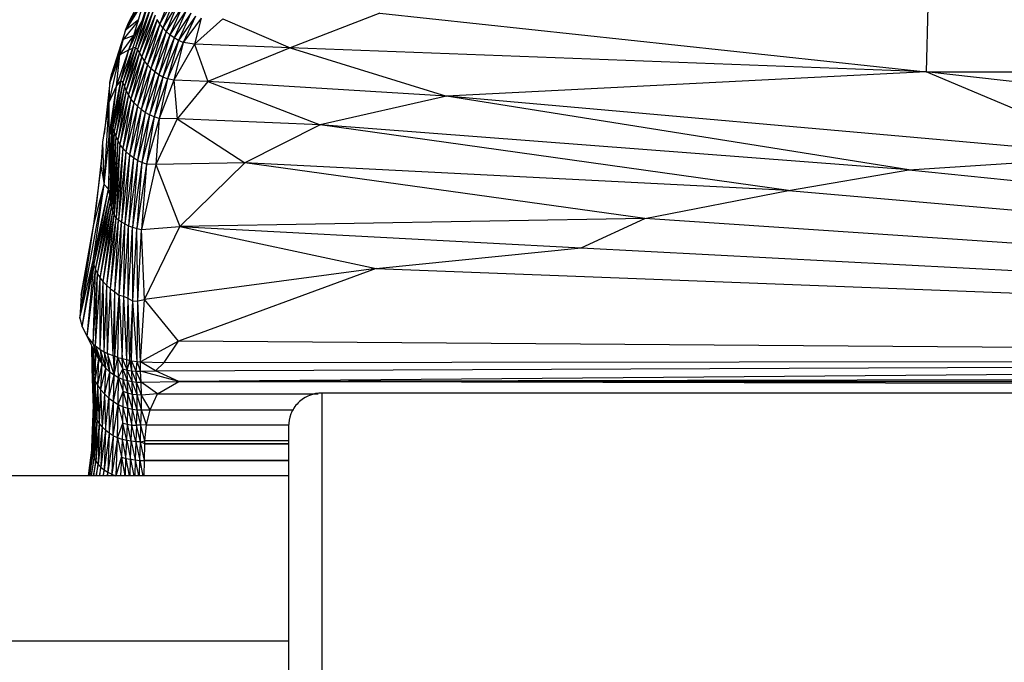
# Paper-space layout '_Posterior' of a CAD drawing. Header units: millimetres. Extents: x -1200 to 50, y -70 to 65.
# Tile 9 of 55: x -1081 to -1021, y -1 to 38. Entities that reach past the tile are written whole.
import ezdxf

# ---------------------------------------------------------------- set-up
doc = ezdxf.new("R2010")
doc.units = ezdxf.units.MM

psp = doc.layouts.new('_Posterior')

# ---------------------------------------------------------------- linework, layer by layer
at = {"color": 7, "linetype": 'Continuous', "lineweight": 25}
for p, q in [((-1073.383, 39.399), (-1074.402, 37.397)), ((-1074.088, 36.636), (-1073.274, 39.356)), ((-1073.507, 38.714), (-1074.402, 37.397)), ((-1071.769, 39.257), (-1072.519, 37.33)), ((-1071.588, 38.952), (-1072.519, 37.33)), ((-1071.588, 38.952), (-1072.336, 37.088)), ((-1073.517, 38.658), (-1074.578, 36.94)), ((-1074.141, 35.861), (-1073.233, 38.529)), ((-1073.233, 38.529), (-1073.985, 35.908)), ((-1073.047, 38.353), (-1073.985, 35.908)), ((-1073.047, 38.353), (-1073.862, 35.786)), ((-1072.917, 38.109), (-1073.862, 35.786)), ((-1072.917, 38.109), (-1073.743, 35.596)), ((-1071.381, 38.666), (-1072.336, 37.088)), ((-1071.381, 38.666), (-1072.129, 36.862)), ((-1071.151, 38.404), (-1072.129, 36.862)), ((-1071.151, 38.404), (-1071.9, 36.658)), ((-1070.902, 38.171), (-1071.9, 36.658)), ((-1070.902, 38.171), (-1071.653, 36.478)), ((-1026.094, 38.383), (-1026.198, 34.437)), ((-1073.827, 37.507), (-1074.737, 36.377)), ((-1073.806, 37.579), (-1074.578, 36.94)), ((-1074.402, 37.397), (-1074.202, 37.799)), ((-1074.387, 35.769), (-1073.57, 37.537)), ((-1073.556, 37.578), (-1074.088, 36.636)), ((-1072.804, 37.849), (-1073.743, 35.596)), ((-1072.804, 37.849), (-1073.607, 35.36)), ((-1072.675, 37.587), (-1073.607, 35.36)), ((-1072.675, 37.587), (-1073.447, 35.102)), ((-1072.519, 37.33), (-1072.675, 37.587)), ((-1070.638, 37.97), (-1071.653, 36.478)), ((-1070.638, 37.97), (-1071.391, 36.324)), ((-1070.361, 37.802), (-1071.391, 36.324)), ((-1070.361, 37.802), (-1071.105, 36.199)), ((-1070.023, 37.672), (-1071.105, 36.199)), ((-1070.023, 37.672), (-1070.414, 36.103)), ((-1068.698, 37.628), (-1070.414, 36.103)), ((-1068.698, 37.628), (-1064.628, 35.879)), ((-1059.216, 37.98), (-1064.628, 35.879)), ((-1059.216, 37.98), (-1026.198, 34.437)), ((-1074.578, 36.94), (-1075.421, 34.342)), ((-1074.737, 36.377), (-1074.578, 36.94)), ((-1074.578, 36.94), (-1074.402, 37.397)), ((-1072.519, 37.33), (-1073.447, 35.102)), ((-1072.519, 37.33), (-1073.261, 34.851)), ((-1072.336, 37.088), (-1073.261, 34.851)), ((-1072.336, 37.088), (-1073.052, 34.624)), ((-1072.336, 37.088), (-1072.519, 37.33)), ((-1072.129, 36.862), (-1072.336, 37.088)), ((-1074.737, 36.377), (-1075.534, 33.787)), ((-1074.737, 36.377), (-1075.421, 34.342)), ((-1074.934, 35.462), (-1074.088, 36.636)), ((-1074.934, 35.462), (-1074.737, 36.377)), ((-1074.088, 36.636), (-1074.737, 36.377)), ((-1074.387, 35.769), (-1074.088, 36.636)), ((-1072.129, 36.862), (-1073.052, 34.624)), ((-1072.129, 36.862), (-1072.824, 34.424)), ((-1071.9, 36.658), (-1072.824, 34.424)), ((-1071.9, 36.658), (-1072.579, 34.254)), ((-1071.653, 36.478), (-1072.579, 34.254)), ((-1071.653, 36.478), (-1072.324, 34.113)), ((-1071.391, 36.324), (-1072.324, 34.113)), ((-1071.9, 36.658), (-1072.129, 36.862)), ((-1071.391, 36.324), (-1072.056, 34)), ((-1071.653, 36.478), (-1071.9, 36.658)), ((-1071.391, 36.324), (-1071.653, 36.478)), ((-1071.105, 36.199), (-1071.391, 36.324)), ((-1075.122, 33.561), (-1074.387, 35.769)), ((-1074.387, 35.769), (-1074.934, 35.462)), ((-1074.878, 33.888), (-1074.141, 35.861)), ((-1074.878, 33.888), (-1074.387, 35.769)), ((-1073.985, 35.908), (-1074.741, 33.789)), ((-1074.141, 35.861), (-1074.741, 33.789)), ((-1073.985, 35.908), (-1074.644, 33.566)), ((-1073.862, 35.786), (-1074.644, 33.566)), ((-1073.862, 35.786), (-1074.541, 33.307)), ((-1074.387, 35.769), (-1074.141, 35.861)), ((-1073.985, 35.908), (-1074.141, 35.861)), ((-1073.862, 35.786), (-1073.985, 35.908)), ((-1073.743, 35.596), (-1073.862, 35.786)), ((-1071.105, 36.199), (-1072.056, 34)), ((-1071.105, 36.199), (-1071.673, 33.926)), ((-1070.414, 36.103), (-1071.673, 33.926)), ((-1070.414, 36.103), (-1071.105, 36.199)), ((-1064.628, 35.879), (-1070.414, 36.103)), ((-1070.414, 36.103), (-1069.611, 33.843)), ((-1064.628, 35.879), (-1069.611, 33.843)), ((-1026.198, 34.437), (-1064.628, 35.879)), ((-1064.628, 35.879), (-1055.184, 32.963)), ((-1075.571, 32.599), (-1074.934, 35.462)), ((-1074.934, 35.462), (-1075.534, 33.787)), ((-1075.122, 33.561), (-1074.934, 35.462)), ((-1073.743, 35.596), (-1074.541, 33.307)), ((-1073.743, 35.596), (-1074.413, 33.049)), ((-1073.607, 35.36), (-1074.413, 33.049)), ((-1073.607, 35.36), (-1074.257, 32.801)), ((-1073.607, 35.36), (-1073.743, 35.596)), ((-1073.447, 35.102), (-1073.607, 35.36)), ((-1073.447, 35.102), (-1074.257, 32.801)), ((-1073.447, 35.102), (-1074.074, 32.567)), ((-1073.261, 34.851), (-1074.074, 32.567)), ((-1073.261, 34.851), (-1073.867, 32.351)), ((-1073.052, 34.624), (-1073.867, 32.351)), ((-1073.052, 34.624), (-1073.638, 32.153)), ((-1073.261, 34.851), (-1073.447, 35.102)), ((-1073.052, 34.624), (-1073.261, 34.851)), ((-1072.824, 34.424), (-1073.052, 34.624)), ((-1075.534, 33.787), (-1075.421, 34.342)), ((-1072.824, 34.424), (-1073.638, 32.153)), ((-1072.824, 34.424), (-1073.391, 31.978)), ((-1072.579, 34.254), (-1073.391, 31.978)), ((-1072.579, 34.254), (-1073.13, 31.826)), ((-1072.324, 34.113), (-1073.13, 31.826)), ((-1072.324, 34.113), (-1072.858, 31.701)), ((-1072.056, 34), (-1072.858, 31.701)), ((-1072.579, 34.254), (-1072.824, 34.424)), ((-1072.324, 34.113), (-1072.579, 34.254)), ((-1072.056, 34), (-1072.545, 31.611)), ((-1071.673, 33.926), (-1072.545, 31.611)), ((-1072.056, 34), (-1072.324, 34.113)), ((-1071.673, 33.926), (-1072.056, 34)), ((-1069.611, 33.843), (-1071.673, 33.926)), ((-1071.673, 33.926), (-1071.459, 31.583)), ((-1026.198, 34.437), (-1055.184, 32.963)), ((-1026.198, 34.437), (-916.078, 34.319)), ((-1014.15, 29.334), (-1026.198, 34.437)), ((-982.282, 29.465), (-1026.198, 34.437)), ((-1075.534, 33.787), (-1075.884, 30.657)), ((-1075.58, 30.511), (-1075.122, 33.561)), ((-1075.571, 32.599), (-1075.534, 33.787)), ((-1075.571, 32.599), (-1075.122, 33.561)), ((-1075.412, 31.087), (-1074.878, 33.888)), ((-1075.412, 31.087), (-1075.122, 33.561)), ((-1074.878, 33.888), (-1075.345, 31.045)), ((-1074.741, 33.789), (-1075.345, 31.045)), ((-1074.741, 33.789), (-1075.268, 30.818)), ((-1074.644, 33.566), (-1075.268, 30.818)), ((-1074.644, 33.566), (-1075.174, 30.564)), ((-1075.122, 33.561), (-1074.878, 33.888)), ((-1074.741, 33.789), (-1074.878, 33.888)), ((-1074.644, 33.566), (-1074.741, 33.789)), ((-1074.541, 33.307), (-1074.644, 33.566)), ((-1069.611, 33.843), (-1071.459, 31.583)), ((-1055.184, 32.963), (-1069.611, 33.843)), ((-1069.611, 33.843), (-1062.82, 31.227)), ((-1074.541, 33.307), (-1075.174, 30.564)), ((-1074.541, 33.307), (-1075.06, 30.306)), ((-1074.413, 33.049), (-1075.06, 30.306)), ((-1074.413, 33.049), (-1074.921, 30.056)), ((-1074.257, 32.801), (-1074.921, 30.056)), ((-1074.257, 32.801), (-1074.754, 29.822)), ((-1074.413, 33.049), (-1074.541, 33.307)), ((-1074.257, 32.801), (-1074.413, 33.049)), ((-1074.074, 32.567), (-1074.257, 32.801)), ((-1055.184, 32.963), (-1062.82, 31.227)), ((-1014.15, 29.334), (-1055.184, 32.963)), ((-1027.23, 28.505), (-1055.184, 32.963)), ((-1075.962, 30.17), (-1075.571, 32.599)), ((-1075.869, 27.608), (-1075.571, 32.599)), ((-1075.58, 30.511), (-1075.571, 32.599)), ((-1074.074, 32.567), (-1074.754, 29.822)), ((-1074.074, 32.567), (-1074.561, 29.604)), ((-1073.867, 32.351), (-1074.561, 29.604)), ((-1073.867, 32.351), (-1074.344, 29.403)), ((-1073.638, 32.153), (-1074.344, 29.403)), ((-1073.638, 32.153), (-1074.108, 29.225)), ((-1073.867, 32.351), (-1074.074, 32.567)), ((-1073.638, 32.153), (-1073.867, 32.351)), ((-1073.391, 31.978), (-1073.638, 32.153)), ((-1073.391, 31.978), (-1074.108, 29.225)), ((-1073.391, 31.978), (-1073.856, 29.07)), ((-1073.13, 31.826), (-1073.856, 29.07)), ((-1073.13, 31.826), (-1073.595, 28.943)), ((-1072.858, 31.701), (-1073.595, 28.943)), ((-1073.13, 31.826), (-1073.391, 31.978)), ((-1072.858, 31.701), (-1073.32, 28.848)), ((-1072.545, 31.611), (-1073.32, 28.848)), ((-1072.858, 31.701), (-1073.13, 31.826)), ((-1072.545, 31.611), (-1072.858, 31.701)), ((-1072.545, 31.611), (-1072.757, 28.832)), ((-1071.459, 31.583), (-1072.757, 28.832)), ((-1071.459, 31.583), (-1072.545, 31.611)), ((-1062.82, 31.227), (-1071.459, 31.583)), ((-1071.459, 31.583), (-1067.371, 28.935)), ((-1075.614, 27.332), (-1075.412, 31.087)), ((-1075.58, 30.511), (-1075.412, 31.087)), ((-1075.412, 31.087), (-1075.539, 26.974)), ((-1075.345, 31.045), (-1075.539, 26.974)), ((-1075.345, 31.045), (-1075.485, 26.57)), ((-1075.345, 31.045), (-1075.412, 31.087)), ((-1075.268, 30.818), (-1075.345, 31.045)), ((-1062.82, 31.227), (-1067.371, 28.935)), ((-1027.23, 28.505), (-1062.82, 31.227)), ((-1034.511, 27.256), (-1062.82, 31.227)), ((-1075.869, 27.608), (-1075.58, 30.511)), ((-1075.58, 30.511), (-1075.614, 27.332)), ((-1075.268, 30.818), (-1075.485, 26.57)), ((-1075.268, 30.818), (-1075.427, 26.241)), ((-1075.174, 30.564), (-1075.427, 26.241)), ((-1075.174, 30.564), (-1075.357, 25.982)), ((-1075.174, 30.564), (-1075.268, 30.818)), ((-1075.06, 30.306), (-1075.174, 30.564)), ((-1076.065, 28.655), (-1075.962, 30.17)), ((-1075.869, 27.608), (-1075.962, 30.17)), ((-1075.06, 30.306), (-1075.357, 25.982)), ((-1075.06, 30.306), (-1075.265, 25.776)), ((-1074.921, 30.056), (-1075.265, 25.776)), ((-1074.921, 30.056), (-1075.148, 25.608)), ((-1074.754, 29.822), (-1075.148, 25.608)), ((-1074.921, 30.056), (-1075.06, 30.306)), ((-1074.754, 29.822), (-1075.004, 25.467)), ((-1074.754, 29.822), (-1074.921, 30.056)), ((-1074.561, 29.604), (-1074.754, 29.822)), ((-1076.002, 29.588), (-1076.378, 26.141)), ((-1074.561, 29.604), (-1075.004, 25.467)), ((-1074.561, 29.604), (-1074.833, 25.341)), ((-1074.344, 29.403), (-1074.833, 25.341)), ((-1074.344, 29.403), (-1074.634, 25.228)), ((-1074.108, 29.225), (-1074.634, 25.228)), ((-1074.344, 29.403), (-1074.561, 29.604)), ((-1074.108, 29.225), (-1074.41, 25.124)), ((-1074.108, 29.225), (-1074.344, 29.403)), ((-1073.856, 29.07), (-1074.108, 29.225)), ((-1027.23, 28.505), (-1014.15, 29.334)), ((-1076.494, 25.207), (-1076.065, 28.655)), ((-1076.065, 28.655), (-1075.869, 27.608)), ((-1073.856, 29.07), (-1074.41, 25.124)), ((-1073.856, 29.07), (-1074.168, 25.027)), ((-1073.595, 28.943), (-1074.168, 25.027)), ((-1073.595, 28.943), (-1073.911, 24.948)), ((-1073.32, 28.848), (-1073.911, 24.948)), ((-1073.595, 28.943), (-1073.856, 29.07)), ((-1073.32, 28.848), (-1073.611, 24.901)), ((-1072.757, 28.832), (-1073.611, 24.901)), ((-1073.32, 28.848), (-1073.595, 28.943)), ((-1072.757, 28.832), (-1073.32, 28.848)), ((-1067.371, 28.935), (-1072.757, 28.832)), ((-1072.757, 28.832), (-1071.311, 25.073)), ((-1067.371, 28.935), (-1071.311, 25.073)), ((-1034.511, 27.256), (-1067.371, 28.935)), ((-1043.205, 25.563), (-1067.371, 28.935)), ((-1034.511, 27.256), (-1027.23, 28.505)), ((-1027.23, 28.505), (-916.278, 17.009)), ((-1077.352, 19.523), (-1075.869, 27.608)), ((-1076.551, 23.009), (-1075.869, 27.608)), ((-1076.494, 25.207), (-1075.869, 27.608)), ((-1075.869, 27.608), (-1075.614, 27.332)), ((-1076.551, 23.009), (-1075.614, 27.332)), ((-1076.498, 22.744), (-1075.614, 27.332)), ((-1076.498, 22.744), (-1075.539, 26.974)), ((-1076.402, 22.465), (-1075.539, 26.974)), ((-1075.539, 26.974), (-1075.614, 27.332)), ((-1075.485, 26.57), (-1075.539, 26.974)), ((-1043.205, 25.563), (-1034.511, 27.256)), ((-1034.511, 27.256), (-916.278, 17.009)), ((-1076.402, 22.465), (-1075.485, 26.57)), ((-1076.277, 22.202), (-1075.485, 26.57)), ((-1076.277, 22.202), (-1075.427, 26.241)), ((-1076.121, 21.954), (-1075.427, 26.241)), ((-1075.427, 26.241), (-1075.485, 26.57)), ((-1075.357, 25.982), (-1075.427, 26.241)), ((-1076.121, 21.954), (-1075.357, 25.982)), ((-1075.936, 21.719), (-1075.357, 25.982)), ((-1075.936, 21.719), (-1075.265, 25.776)), ((-1075.726, 21.504), (-1075.265, 25.776)), ((-1075.726, 21.504), (-1075.148, 25.608)), ((-1075.492, 21.307), (-1075.148, 25.608)), ((-1075.265, 25.776), (-1075.357, 25.982)), ((-1075.148, 25.608), (-1075.265, 25.776)), ((-1075.004, 25.467), (-1075.148, 25.608)), ((-1077.352, 19.523), (-1076.494, 25.207)), ((-1076.453, 25.535), (-1077.273, 20.924)), ((-1077.273, 20.924), (-1076.494, 25.207)), ((-1075.492, 21.307), (-1075.004, 25.467)), ((-1075.242, 21.13), (-1075.004, 25.467)), ((-1075.242, 21.13), (-1074.833, 25.341)), ((-1074.833, 25.341), (-1075.004, 25.467)), ((-1074.971, 20.894), (-1074.833, 25.341)), ((-1074.971, 20.894), (-1074.634, 25.228)), ((-1074.634, 25.228), (-1074.833, 25.341)), ((-1074.695, 20.837), (-1074.634, 25.228)), ((-1074.695, 20.837), (-1074.41, 25.124)), ((-1074.634, 25.228), (-1074.41, 25.124)), ((-1074.417, 20.727), (-1074.41, 25.124)), ((-1074.417, 20.727), (-1074.168, 25.027)), ((-1074.41, 25.124), (-1074.168, 25.027)), ((-1074.168, 25.027), (-1073.911, 24.948)), ((-1074.135, 20.551), (-1074.168, 25.027)), ((-1073.611, 24.901), (-1071.311, 25.073)), ((-1073.44, 20.659), (-1071.311, 25.073)), ((-1043.205, 25.563), (-1071.311, 25.073)), ((-1071.311, 25.073), (-1047.054, 23.776)), ((-1071.311, 25.073), (-1059.427, 22.537)), ((-1047.054, 23.776), (-1043.205, 25.563)), ((-916.278, 17.009), (-1043.205, 25.563)), ((-1074.135, 20.551), (-1073.911, 24.948)), ((-1073.911, 24.948), (-1073.611, 24.901)), ((-1073.849, 20.578), (-1073.911, 24.948)), ((-1073.849, 20.578), (-1073.611, 24.901)), ((-1073.44, 20.659), (-1073.611, 24.901)), ((-1059.427, 22.537), (-1047.054, 23.776)), ((-1047.054, 23.776), (-916.278, 17.009)), ((-1077.352, 19.523), (-1076.551, 23.009)), ((-1077.206, 19.012), (-1076.551, 23.009)), ((-1077.206, 19.012), (-1076.498, 22.744)), ((-1076.904, 18.415), (-1076.498, 22.744)), ((-1076.551, 23.009), (-1076.498, 22.744)), ((-1076.498, 22.744), (-1076.402, 22.465)), ((-1076.904, 18.415), (-1076.402, 22.465)), ((-1076.536, 17.964), (-1076.402, 22.465)), ((-1076.536, 17.964), (-1076.277, 22.202)), ((-1076.411, 17.85), (-1076.277, 22.202)), ((-1076.402, 22.465), (-1076.277, 22.202)), ((-1076.277, 22.202), (-1076.121, 21.954)), ((-1059.427, 22.537), (-1073.44, 20.659)), ((-1059.427, 22.537), (-1071.375, 18.133)), ((-1059.427, 22.537), (-916.278, 17.009)), ((-1076.411, 17.85), (-1076.121, 21.954)), ((-1076.121, 21.954), (-1075.936, 21.719)), ((-1076.119, 17.633), (-1076.121, 21.954)), ((-1076.119, 17.633), (-1075.936, 21.719)), ((-1075.936, 21.719), (-1075.726, 21.504)), ((-1075.885, 17.498), (-1075.936, 21.719)), ((-1075.885, 17.498), (-1075.726, 21.504)), ((-1075.726, 21.504), (-1075.492, 21.307)), ((-1075.681, 17.401), (-1075.726, 21.504)), ((-1077.273, 20.924), (-1077.352, 19.523)), ((-1075.681, 17.401), (-1075.492, 21.307)), ((-1075.492, 21.307), (-1075.242, 21.13)), ((-1075.336, 17.277), (-1075.492, 21.307)), ((-1075.336, 17.277), (-1075.242, 21.13)), ((-1075.242, 21.13), (-1074.971, 20.894)), ((-1075.24, 17.243), (-1075.242, 21.13)), ((-1075.24, 17.243), (-1074.971, 20.894)), ((-1075.054, 17.148), (-1074.971, 20.894)), ((-1074.695, 20.837), (-1074.971, 20.894)), ((-1074.971, 20.894), (-1074.78, 17.095)), ((-1074.78, 17.095), (-1074.695, 20.837)), ((-1074.417, 20.727), (-1074.695, 20.837)), ((-1074.507, 17.032), (-1074.695, 20.837)), ((-1074.507, 17.032), (-1074.417, 20.727)), ((-1074.135, 20.551), (-1074.417, 20.727)), ((-1074.329, 16.979), (-1074.417, 20.727)), ((-1074.329, 16.979), (-1074.135, 20.551)), ((-1074.228, 16.942), (-1074.135, 20.551)), ((-1074.135, 20.551), (-1073.849, 20.578)), ((-1073.88, 16.902), (-1074.135, 20.551)), ((-1073.88, 16.902), (-1073.849, 20.578)), ((-1073.849, 20.578), (-1073.44, 20.659)), ((-1073.676, 16.883), (-1073.849, 20.578)), ((-1073.676, 16.883), (-1073.44, 20.659)), ((-1071.375, 18.133), (-1073.44, 20.659)), ((-1077.352, 19.523), (-1077.206, 19.012)), ((-1077.206, 19.012), (-1076.904, 18.415)), ((-1076.904, 18.415), (-1076.536, 17.964)), ((-1076.904, 18.415), (-1076.391, 17.364)), ((-1076.536, 17.964), (-1076.411, 17.85)), ((-1076.536, 17.964), (-1076.227, 17.07)), ((-1076.536, 17.964), (-1076.391, 17.364)), ((-1071.375, 18.133), (-1073.676, 16.883)), ((-1072.258, 16.848), (-1071.375, 18.133)), ((-916.278, 17.009), (-1071.375, 18.133)), ((-1076.61, 16.484), (-1076.63, 17.854)), ((-1076.596, 17.784), (-1076.61, 16.484)), ((-1076.594, 17.78), (-1076.592, 16.253)), ((-1076.516, 17.621), (-1076.592, 16.253)), ((-1076.514, 17.617), (-1076.536, 16.008)), ((-1076.391, 17.364), (-1076.536, 16.008)), ((-1076.391, 17.364), (-1076.436, 15.75)), ((-1076.411, 17.85), (-1076.119, 17.633)), ((-1076.411, 17.85), (-1076.026, 16.786)), ((-1076.411, 17.85), (-1076.227, 17.07)), ((-1076.391, 17.364), (-1076.227, 17.07)), ((-1076.119, 17.633), (-1075.885, 17.498)), ((-1076.119, 17.633), (-1075.796, 16.524)), ((-1076.119, 17.633), (-1076.026, 16.786)), ((-1075.885, 17.498), (-1075.681, 17.401)), ((-1075.885, 17.498), (-1075.545, 16.294)), ((-1075.885, 17.498), (-1075.796, 16.524)), ((-1075.681, 17.401), (-1075.336, 17.277)), ((-1075.28, 16.104), (-1075.681, 17.401)), ((-1075.681, 17.401), (-1075.545, 16.294)), ((-1075.336, 17.277), (-1075.24, 17.243)), ((-1075.336, 17.277), (-1075.28, 16.104)), ((-1076.227, 17.07), (-1076.436, 15.75)), ((-1076.227, 17.07), (-1076.29, 15.482)), ((-1076.026, 16.786), (-1076.29, 15.482)), ((-1076.227, 17.07), (-1076.026, 16.786)), ((-1076.026, 16.786), (-1076.098, 15.211)), ((-1076.026, 16.786), (-1075.796, 16.524)), ((-1075.28, 16.104), (-1075.24, 17.243)), ((-1075.28, 16.104), (-1075.054, 17.148)), ((-1075.24, 17.243), (-1075.054, 17.148)), ((-1075.054, 17.148), (-1074.78, 17.095)), ((-1074.748, 16.457), (-1075.054, 17.148)), ((-1075.008, 15.946), (-1075.054, 17.148)), ((-1074.78, 17.095), (-1074.507, 17.032)), ((-1074.78, 17.095), (-1074.481, 16.393)), ((-1074.748, 16.457), (-1074.78, 17.095)), ((-1074.507, 17.032), (-1074.329, 16.979)), ((-1074.481, 16.393), (-1074.507, 17.032)), ((-1074.481, 16.393), (-1074.329, 16.979)), ((-1074.329, 16.979), (-1074.228, 16.942)), ((-1074.211, 16.347), (-1074.329, 16.979)), ((-1074.228, 16.942), (-1073.88, 16.902)), ((-1073.942, 16.324), (-1074.228, 16.942)), ((-1074.211, 16.347), (-1074.228, 16.942)), ((-1073.942, 16.324), (-1073.88, 16.902)), ((-1073.88, 16.902), (-1073.676, 16.883)), ((-1073.673, 16.319), (-1073.88, 16.902)), ((-1073.676, 16.883), (-1072.258, 16.848)), ((-1073.673, 16.319), (-1073.676, 16.883)), ((-1072.782, 16.345), (-1073.676, 16.883)), ((-1072.782, 16.345), (-916.278, 17.009)), ((-1072.782, 16.345), (-1072.258, 16.848)), ((-1072.258, 16.848), (-916.278, 17.009)), ((-916.278, 17.009), (-1071.357, 15.696)), ((-1076.61, 16.484), (-1076.592, 16.253)), ((-1076.521, 14.083), (-1076.61, 16.484)), ((-1076.592, 16.253), (-1076.536, 16.008)), ((-1076.592, 16.253), (-1076.485, 13.86)), ((-1076.592, 16.253), (-1076.521, 14.083)), ((-1075.796, 16.524), (-1076.098, 15.211)), ((-1075.796, 16.524), (-1075.866, 14.946)), ((-1075.545, 16.294), (-1075.866, 14.946)), ((-1075.796, 16.524), (-1075.545, 16.294)), ((-1075.545, 16.294), (-1075.602, 14.701)), ((-1075.602, 14.701), (-1075.28, 16.104)), ((-1075.545, 16.294), (-1075.28, 16.104)), ((-1075.319, 14.487), (-1075.28, 16.104)), ((-1075.28, 16.104), (-1075.008, 15.946)), ((-1075.008, 15.946), (-1074.748, 16.457)), ((-1074.748, 16.457), (-1074.481, 16.393)), ((-1074.459, 15.751), (-1074.748, 16.457)), ((-1074.733, 15.831), (-1074.748, 16.457)), ((-1074.481, 16.393), (-1074.211, 16.347)), ((-1074.185, 15.699), (-1074.481, 16.393)), ((-1074.459, 15.751), (-1074.481, 16.393)), ((-1074.211, 16.347), (-1073.942, 16.324)), ((-1074.185, 15.699), (-1074.211, 16.347)), ((-1073.914, 15.669), (-1074.211, 16.347)), ((-1073.942, 16.324), (-1073.673, 16.319)), ((-1073.914, 15.669), (-1073.942, 16.324)), ((-1073.647, 15.66), (-1073.942, 16.324)), ((-1073.673, 16.319), (-1072.782, 16.345)), ((-1073.647, 15.66), (-1073.673, 16.319)), ((-1071.357, 15.696), (-1073.673, 16.319)), ((-1071.357, 15.696), (-1072.782, 16.345)), ((-759.024, 16.287), (-1071.357, 15.696)), ((-1076.536, 16.008), (-1076.436, 15.75)), ((-1076.536, 16.008), (-1076.416, 13.631)), ((-1076.536, 16.008), (-1076.485, 13.86)), ((-1076.436, 15.75), (-1076.29, 15.482)), ((-1076.436, 15.75), (-1076.312, 13.399)), ((-1076.436, 15.75), (-1076.416, 13.631)), ((-1076.29, 15.482), (-1076.312, 13.399)), ((-1076.29, 15.482), (-1076.098, 15.211)), ((-1076.29, 15.482), (-1076.174, 13.17)), ((-1075.319, 14.487), (-1075.008, 15.946)), ((-1075.027, 14.311), (-1075.008, 15.946)), ((-1075.008, 15.946), (-1074.733, 15.831)), ((-1075.008, 15.946), (-1074.725, 15.087)), ((-1074.733, 15.831), (-1074.459, 15.751)), ((-1074.437, 14.986), (-1074.733, 15.831)), ((-1074.725, 15.087), (-1074.733, 15.831)), ((-1074.459, 15.751), (-1074.185, 15.699)), ((-1074.155, 14.92), (-1074.459, 15.751)), ((-1074.437, 14.986), (-1074.459, 15.751)), ((-1074.185, 15.699), (-1073.914, 15.669)), ((-1073.881, 14.886), (-1074.185, 15.699)), ((-1074.155, 14.92), (-1074.185, 15.699)), ((-1073.914, 15.669), (-1073.647, 15.66)), ((-1073.881, 14.886), (-1073.914, 15.669)), ((-1073.616, 14.878), (-1073.914, 15.669)), ((-1073.647, 15.66), (-1071.357, 15.696)), ((-1073.616, 14.878), (-1073.647, 15.66)), ((-1072.649, 14.953), (-1073.647, 15.66)), ((-1072.649, 14.953), (-1071.357, 15.696)), ((-1071.357, 15.696), (-759.023, 15.768)), ((-759.022, 15.727), (-1071.357, 15.696)), ((-769.011, 15), (-1071.357, 15.696)), ((-1076.098, 15.211), (-1076.174, 13.17)), ((-1076.098, 15.211), (-1075.866, 14.946)), ((-1076.098, 15.211), (-1076.002, 12.951)), ((-1075.866, 14.946), (-1076.002, 12.951)), ((-1075.866, 14.946), (-1075.602, 14.701)), ((-1075.866, 14.946), (-1075.8, 12.748)), ((-1075.027, 14.311), (-1074.725, 15.087)), ((-1074.734, 14.177), (-1074.725, 15.087)), ((-1074.437, 14.986), (-1074.725, 15.087)), ((-1074.725, 15.087), (-1074.444, 14.083)), ((-1074.444, 14.083), (-1074.437, 14.986)), ((-1074.155, 14.92), (-1074.437, 14.986)), ((-1074.162, 14.024), (-1074.437, 14.986)), ((-1074.162, 14.024), (-1074.155, 14.92)), ((-1073.881, 14.886), (-1074.155, 14.92)), ((-1073.887, 13.996), (-1074.155, 14.92)), ((-1073.887, 13.996), (-1073.881, 14.886)), ((-1073.616, 14.878), (-1073.881, 14.886)), ((-1073.621, 13.995), (-1073.881, 14.886)), ((-1072.649, 14.953), (-1073.616, 14.878)), ((-1073.087, 13.979), (-1072.649, 14.953)), ((-1072.649, 14.953), (-1062.946, 14.953)), ((-1063.056, 14.93), (-1072.649, 14.953)), ((-766.73, 15), (-1062.73, 15)), ((-1075.8, 12.748), (-1075.602, 14.701)), ((-1075.602, 14.701), (-1075.319, 14.487)), ((-1075.602, 14.701), (-1075.572, 12.569)), ((-1075.572, 12.569), (-1075.319, 14.487)), ((-1075.325, 12.416), (-1075.319, 14.487)), ((-1075.325, 12.416), (-1075.027, 14.311)), ((-1075.319, 14.487), (-1075.027, 14.311)), ((-1075.063, 12.291), (-1075.027, 14.311)), ((-1075.027, 14.311), (-1074.734, 14.177)), ((-1075.027, 14.311), (-1074.756, 13.189)), ((-1073.621, 13.995), (-1073.616, 14.878)), ((-1073.087, 13.979), (-1073.616, 14.878)), ((-1076.625, 11.699), (-1076.528, 14.273)), ((-1076.521, 14.083), (-1076.625, 11.699)), ((-1076.521, 14.083), (-1076.609, 11.497)), ((-1076.485, 13.86), (-1076.609, 11.497)), ((-1076.485, 13.86), (-1076.564, 11.291)), ((-1076.485, 13.86), (-1076.521, 14.083)), ((-1076.416, 13.631), (-1076.485, 13.86)), ((-1074.756, 13.189), (-1074.734, 14.177)), ((-1074.734, 14.177), (-1074.444, 14.083)), ((-1074.474, 13.113), (-1074.734, 14.177)), ((-1074.474, 13.113), (-1074.444, 14.083)), ((-1074.444, 14.083), (-1074.162, 14.024)), ((-1074.444, 14.083), (-1074.195, 13.068)), ((-1074.195, 13.068), (-1074.162, 14.024)), ((-1074.162, 14.024), (-1073.887, 13.996)), ((-1073.921, 13.05), (-1074.162, 14.024)), ((-1073.921, 13.05), (-1073.887, 13.996)), ((-1073.887, 13.996), (-1073.621, 13.995)), ((-1073.654, 13.054), (-1073.887, 13.996)), ((-1073.654, 13.054), (-1073.621, 13.995)), ((-1073.621, 13.995), (-1073.087, 13.979)), ((-1073.324, 13.085), (-1073.621, 13.995)), ((-1073.324, 13.085), (-1073.087, 13.979)), ((-1073.087, 13.979), (-1064.434, 13.985)), ((-1064.45, 13.957), (-1073.087, 13.979)), ((-1076.416, 13.631), (-1076.564, 11.291)), ((-1076.416, 13.631), (-1076.489, 11.087)), ((-1076.312, 13.399), (-1076.489, 11.087)), ((-1076.312, 13.399), (-1076.416, 13.631)), ((-1076.312, 13.399), (-1076.383, 10.89)), ((-1076.174, 13.17), (-1076.383, 10.89)), ((-1076.174, 13.17), (-1076.312, 13.399)), ((-1076.174, 13.17), (-1076.246, 10.702)), ((-1076.002, 12.951), (-1076.174, 13.17)), ((-1075.063, 12.291), (-1074.756, 13.189)), ((-1074.756, 13.189), (-1074.792, 12.195)), ((-1074.756, 13.189), (-1074.474, 13.113)), ((-1074.515, 12.127), (-1074.756, 13.189)), ((-1074.515, 12.127), (-1074.474, 13.113)), ((-1074.474, 13.113), (-1074.195, 13.068)), ((-1074.237, 12.082), (-1074.474, 13.113)), ((-1076.002, 12.951), (-1076.246, 10.702)), ((-1076.002, 12.951), (-1076.079, 10.527)), ((-1075.8, 12.748), (-1076.079, 10.527)), ((-1075.8, 12.748), (-1076.002, 12.951)), ((-1075.8, 12.748), (-1075.883, 10.367)), ((-1075.572, 12.569), (-1075.883, 10.367)), ((-1075.572, 12.569), (-1075.8, 12.748)), ((-1075.572, 12.569), (-1075.662, 10.222)), ((-1075.325, 12.416), (-1075.572, 12.569)), ((-1074.237, 12.082), (-1074.195, 13.068)), ((-1074.195, 13.068), (-1073.921, 13.05)), ((-1073.961, 12.058), (-1074.195, 13.068)), ((-1073.921, 13.05), (-1073.961, 12.058)), ((-1073.654, 13.054), (-1073.921, 13.05)), ((-1073.689, 12.052), (-1073.921, 13.05)), ((-1073.689, 12.052), (-1073.654, 13.054)), ((-1073.324, 13.085), (-1073.654, 13.054)), ((-1073.423, 12.107), (-1073.654, 13.054)), ((-1073.423, 12.107), (-1073.324, 13.085)), ((-1073.324, 13.085), (-1064.715, 13.088)), ((-1064.7, 13.06), (-1073.324, 13.085)), ((-1075.325, 12.416), (-1075.662, 10.222)), ((-1075.325, 12.416), (-1075.419, 10.094)), ((-1075.063, 12.291), (-1075.419, 10.094)), ((-1075.063, 12.291), (-1075.325, 12.416)), ((-1075.157, 10), (-1075.063, 12.291)), ((-1074.792, 12.195), (-1075.063, 12.291)), ((-1075.063, 12.291), (-1074.836, 11.129)), ((-1074.792, 12.195), (-1074.836, 11.129)), ((-1074.515, 12.127), (-1074.792, 12.195)), ((-1074.792, 12.195), (-1074.558, 11.052)), ((-1074.558, 11.052), (-1074.515, 12.127)), ((-1074.237, 12.082), (-1074.515, 12.127)), ((-1074.515, 12.127), (-1074.276, 10.995)), ((-1074.276, 10.995), (-1074.237, 12.082)), ((-1073.961, 12.058), (-1074.237, 12.082)), ((-1074.237, 12.082), (-1073.994, 10.955)), ((-1073.961, 12.058), (-1073.994, 10.955)), ((-1073.689, 12.052), (-1073.961, 12.058)), ((-1073.961, 12.058), (-1073.715, 10.932)), ((-1073.715, 10.932), (-1073.689, 12.052)), ((-1073.689, 12.052), (-1073.423, 12.107)), ((-1073.427, 11.934), (-1073.689, 12.052)), ((-1073.443, 10.925), (-1073.689, 12.052)), ((-1073.443, 10.925), (-1073.427, 11.934)), ((-1073.427, 11.934), (-1073.423, 12.107)), ((-1064.73, 11.941), (-1073.427, 11.934)), ((-1073.427, 11.934), (-1064.73, 11.908)), ((-1064.73, 12.109), (-1073.423, 12.107)), ((-1076.625, 11.699), (-1076.854, 10)), ((-1076.609, 11.497), (-1076.832, 10)), ((-1076.821, 10), (-1076.609, 11.497)), ((-1076.609, 11.497), (-1076.625, 11.699)), ((-1076.609, 11.497), (-1076.564, 11.291)), ((-1076.564, 11.291), (-1076.779, 10)), ((-1076.751, 10), (-1076.564, 11.291)), ((-1076.489, 11.087), (-1076.685, 10)), ((-1076.645, 10), (-1076.489, 11.087)), ((-1076.564, 11.291), (-1076.489, 11.087)), ((-1076.383, 10.89), (-1076.551, 10)), ((-1076.506, 10), (-1076.383, 10.89)), ((-1076.489, 11.087), (-1076.383, 10.89)), ((-1076.383, 10.89), (-1076.246, 10.702)), ((-1075.153, 10), (-1074.836, 11.129)), ((-1074.836, 11.129), (-1074.88, 10)), ((-1074.836, 11.129), (-1074.558, 11.052)), ((-1074.836, 11.129), (-1074.635, 10)), ((-1074.594, 10), (-1074.558, 11.052)), ((-1074.558, 11.052), (-1074.276, 10.995)), ((-1074.558, 11.052), (-1074.361, 10)), ((-1074.306, 10), (-1074.276, 10.995)), ((-1074.276, 10.995), (-1073.994, 10.955)), ((-1074.276, 10.995), (-1074.083, 10)), ((-1073.994, 10.955), (-1074.019, 10)), ((-1073.994, 10.955), (-1073.715, 10.932)), ((-1073.994, 10.955), (-1073.806, 10)), ((-1073.736, 10), (-1073.715, 10.932)), ((-1073.715, 10.932), (-1073.443, 10.925)), ((-1073.715, 10.932), (-1073.532, 10)), ((-1073.462, 10), (-1073.443, 10.925)), ((-1064.73, 10.927), (-1073.443, 10.925)), ((-1073.443, 10.925), (-1064.73, 10.892)), ((-1076.246, 10.702), (-1076.383, 10)), ((-1076.337, 10), (-1076.246, 10.702)), ((-1076.246, 10.702), (-1076.079, 10.527)), ((-1076.079, 10.527), (-1076.182, 10)), ((-1076.141, 10), (-1076.079, 10.527)), ((-1076.079, 10.527), (-1075.883, 10.367)), ((-1075.883, 10.367), (-1075.955, 10)), ((-1075.922, 10), (-1075.883, 10.367)), ((-1075.883, 10.367), (-1075.662, 10.222)), ((-1075.662, 10.222), (-1075.704, 10)), ((-1075.682, 10), (-1075.662, 10.222)), ((-1075.662, 10.222), (-1075.419, 10.094)), ((-1064.73, 10), (-1149.928, 10)), ((-1075.419, 10.094), (-1075.436, 10)), ((-1075.426, 10), (-1075.419, 10.094)), ((-1075.419, 10.094), (-1075.198, 10)), ((-1064.73, 0), (-1149.928, 0))]:
    psp.add_line(p, q, dxfattribs=at)
for points, knots in [([(-1062.73, 15), (-1062.965, 15), (-1063.22, 14.957), (-1063.712, 14.762), (-1063.949, 14.609), (-1064.339, 14.219), (-1064.492, 13.982), (-1064.687, 13.49), (-1064.73, 13.236), (-1064.73, 13)], [0, 0, 0, 0, 0.25, 0.25, 0.5, 0.5, 0.75, 0.75, 1, 1, 1, 1]), ([(-1062.73, 15), (-1062.73, 15), (-1062.73, 14.921), (-1062.73, 14.578), (-1062.73, 14.312), (-1062.73, 13.581), (-1062.73, 13.116), (-1062.73, 11.994), (-1062.73, 11.339), (-1062.73, 9.874), (-1062.73, 9.066), (-1062.73, 7.351), (-1062.73, 6.445), (-1062.73, 4.598), (-1062.73, 3.658), (-1062.73, 1.801), (-1062.73, 0.884), (-1062.73, -0.884), (-1062.73, -1.801), (-1062.73, -3.658), (-1062.73, -4.598), (-1062.73, -6.445), (-1062.73, -7.351), (-1062.73, -9.066), (-1062.73, -9.874), (-1062.73, -11.339), (-1062.73, -11.994), (-1062.73, -13.116), (-1062.73, -13.581), (-1062.73, -14.312), (-1062.73, -14.578), (-1062.73, -14.921), (-1062.73, -15), (-1062.73, -15)], [0, 0, 0, 0, 0.0625, 0.0625, 0.125, 0.125, 0.1875, 0.1875, 0.25, 0.25, 0.3125, 0.3125, 0.375, 0.375, 0.4375, 0.4375, 0.5, 0.5, 0.5625, 0.5625, 0.625, 0.625, 0.6875, 0.6875, 0.75, 0.75, 0.8125, 0.8125, 0.875, 0.875, 0.9375, 0.9375, 1, 1, 1, 1]), ([(-1064.73, 13), (-1064.73, 13), (-1064.73, 12.932), (-1064.73, 12.634), (-1064.73, 12.404), (-1064.73, 11.77), (-1064.73, 11.367), (-1064.73, 10.395), (-1064.73, 9.827), (-1064.73, 8.558), (-1064.73, 7.857), (-1064.73, 6.371), (-1064.73, 5.585), (-1064.73, 3.985), (-1064.73, 3.17), (-1064.73, 1.561), (-1064.73, 0.766), (-1064.73, -0.766), (-1064.73, -1.561), (-1064.73, -3.17), (-1064.73, -3.985), (-1064.73, -5.585), (-1064.73, -6.371), (-1064.73, -7.857), (-1064.73, -8.558), (-1064.73, -9.827), (-1064.73, -10.395), (-1064.73, -11.367), (-1064.73, -11.77), (-1064.73, -12.404), (-1064.73, -12.634), (-1064.73, -12.932), (-1064.73, -13), (-1064.73, -13)], [0, 0, 0, 0, 0.0625, 0.0625, 0.125, 0.125, 0.1875, 0.1875, 0.25, 0.25, 0.3125, 0.3125, 0.375, 0.375, 0.4375, 0.4375, 0.5, 0.5, 0.5625, 0.5625, 0.625, 0.625, 0.6875, 0.6875, 0.75, 0.75, 0.8125, 0.8125, 0.875, 0.875, 0.9375, 0.9375, 1, 1, 1, 1])]:
    psp.add_open_spline(points, degree=3, knots=knots, dxfattribs=at)

doc.saveas('drawing.dxf')
